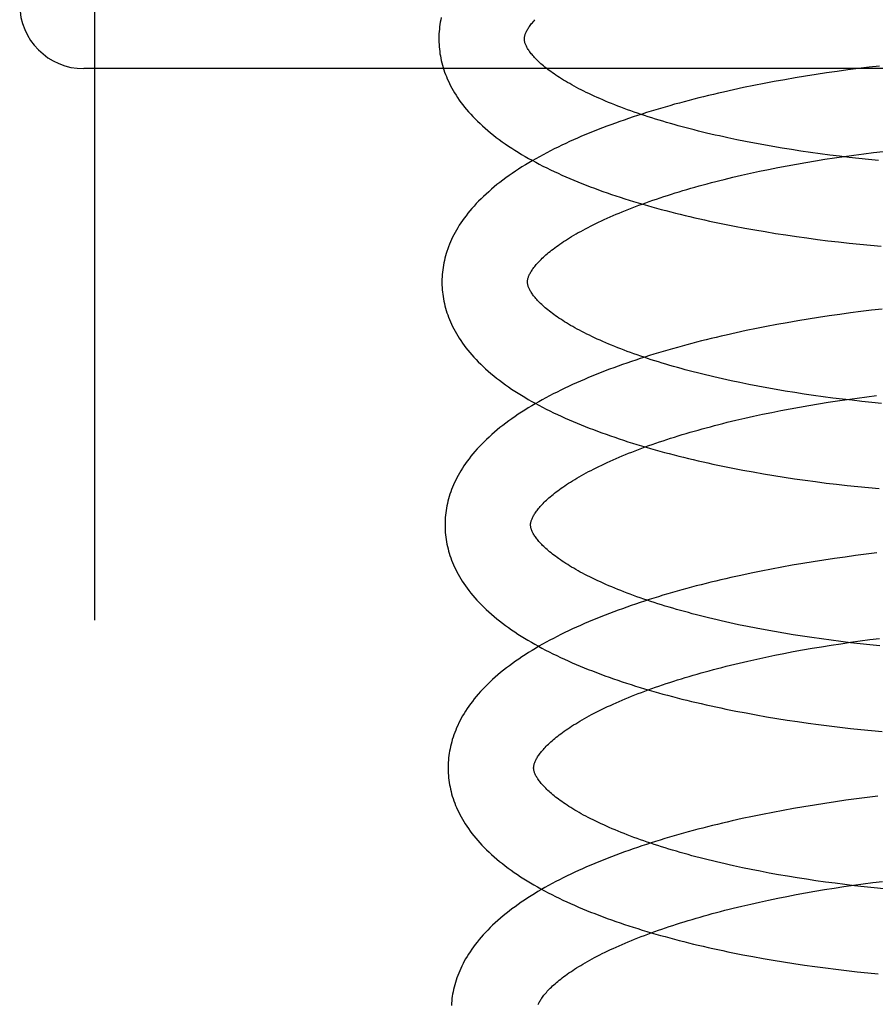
# Model space of a CAD drawing. Header units: inches. Extents: x 0 to 218, y 0 to 141.
# Tile 85 of 114: x 120.997 to 121.197, y 51.703 to 51.933. Entities that reach past the tile are written whole.
import ezdxf

# ---------------------------------------------------------------- set-up
doc = ezdxf.new("R2010")
doc.units = ezdxf.units.IN
doc.header["$LTSCALE"] = 11.987179
doc.header["$MEASUREMENT"] = 0
doc.linetypes.add('HIDDEN', pattern=[0.2, 0.1, -0.1])
doc.layers.add('DEFAULT_2', color=8, linetype='HIDDEN')

msp = doc.modelspace()

# ---------------------------------------------------------------- linework, layer by layer
at = {"layer": 'DEFAULT_2', "color": 8, "linetype": 'HIDDEN'}
for p, q in [((121.01437, 55.38847), (121.01437, 49.88797)), ((121.19796, 51.92188), (121.19548, 51.9216)), ((121.57187, 51.92129), (121.01187, 51.92129)), ((121.18064, 51.91953), (121.1782, 51.91913)), ((121.1831, 51.91992), (121.18064, 51.91953)), ((121.18556, 51.92029), (121.1831, 51.91992)), ((121.18804, 51.92064), (121.18556, 51.92029)), ((121.19051, 51.92098), (121.18804, 51.92064)), ((121.19299, 51.9213), (121.19051, 51.92098)), ((121.19548, 51.9216), (121.19299, 51.9213)), ((121.16853, 51.91734), (121.16615, 51.91685)), ((121.17092, 51.91781), (121.16853, 51.91734)), ((121.17333, 51.91827), (121.17092, 51.91781)), ((121.17576, 51.91871), (121.17333, 51.91827)), ((121.1782, 51.91913), (121.17576, 51.91871)), ((121.16378, 51.91635), (121.16144, 51.91582)), ((121.16615, 51.91685), (121.16378, 51.91635)), ((121.16663, 51.90425), (121.16455, 51.90467)), ((121.16873, 51.90384), (121.16663, 51.90425)), ((121.17086, 51.90345), (121.16873, 51.90384)), ((121.17301, 51.90307), (121.17086, 51.90345)), ((121.17518, 51.9027), (121.17301, 51.90307)), ((121.17737, 51.90235), (121.17518, 51.9027)), ((121.17957, 51.90201), (121.17737, 51.90235)), ((121.1818, 51.90169), (121.17957, 51.90201)), ((121.18403, 51.90138), (121.1818, 51.90169)), ((121.18629, 51.90108), (121.18403, 51.90138)), ((121.18855, 51.9008), (121.18629, 51.90108)), ((121.18968, 51.90077), (121.19195, 51.90108)), ((121.19195, 51.90108), (121.19423, 51.90138)), ((121.19423, 51.90138), (121.19651, 51.90167)), ((121.19651, 51.90167), (121.1988, 51.90194)), ((121.17632, 51.89857), (121.17851, 51.89897)), ((121.17851, 51.89897), (121.18072, 51.89936)), ((121.18072, 51.89936), (121.18294, 51.89973)), ((121.18294, 51.89973), (121.18517, 51.90009)), ((121.18517, 51.90009), (121.18742, 51.90044)), ((121.18742, 51.90044), (121.18968, 51.90077)), ((121.19082, 51.90054), (121.18855, 51.9008)), ((121.1931, 51.90029), (121.19082, 51.90054)), ((121.19539, 51.90005), (121.1931, 51.90029)), ((121.19768, 51.89983), (121.19539, 51.90005)), ((121.16569, 51.89637), (121.16777, 51.89683)), ((121.16777, 51.89683), (121.16987, 51.89729)), ((121.16987, 51.89729), (121.172, 51.89773)), ((121.172, 51.89773), (121.17415, 51.89816)), ((121.17415, 51.89816), (121.17632, 51.89857)), ((121.16162, 51.8954), (121.16364, 51.89589)), ((121.16364, 51.89589), (121.16569, 51.89637)), ((121.16404, 51.88447), (121.16641, 51.88402)), ((121.16641, 51.88402), (121.1688, 51.88359)), ((121.1688, 51.88359), (121.1712, 51.88318)), ((121.1712, 51.88318), (121.17362, 51.88278)), ((121.17362, 51.88278), (121.17605, 51.88241)), ((121.17605, 51.88241), (121.17849, 51.88205)), ((121.17849, 51.88205), (121.18094, 51.8817)), ((121.18094, 51.8817), (121.18341, 51.88138)), ((121.18341, 51.88138), (121.18587, 51.88107)), ((121.18587, 51.88107), (121.18835, 51.88078)), ((121.18835, 51.88078), (121.19083, 51.88051)), ((121.19083, 51.88051), (121.19332, 51.88025)), ((121.19332, 51.88025), (121.1958, 51.88001)), ((121.1958, 51.88001), (121.19829, 51.87979)), ((121.19359, 51.86449), (121.19111, 51.86417)), ((121.19607, 51.86479), (121.19359, 51.86449)), ((121.19856, 51.86508), (121.19607, 51.86479)), ((121.1788, 51.86232), (121.17637, 51.8619)), ((121.18125, 51.86272), (121.1788, 51.86232)), ((121.1837, 51.86311), (121.18125, 51.86272)), ((121.18617, 51.86348), (121.1837, 51.86311)), ((121.18864, 51.86383), (121.18617, 51.86348)), ((121.19111, 51.86417), (121.18864, 51.86383)), ((121.16677, 51.86004), (121.1644, 51.85953)), ((121.16914, 51.86053), (121.16677, 51.86004)), ((121.17154, 51.861), (121.16914, 51.86053)), ((121.17395, 51.86146), (121.17154, 51.861)), ((121.17637, 51.8619), (121.17395, 51.86146)), ((121.1644, 51.85953), (121.16206, 51.85901)), ((121.16735, 51.84746), (121.16527, 51.84788)), ((121.16945, 51.84705), (121.16735, 51.84746)), ((121.17158, 51.84666), (121.16945, 51.84705)), ((121.17373, 51.84628), (121.17158, 51.84666)), ((121.1759, 51.84591), (121.17373, 51.84628)), ((121.17809, 51.84556), (121.1759, 51.84591)), ((121.18029, 51.84522), (121.17809, 51.84556)), ((121.18252, 51.8449), (121.18029, 51.84522)), ((121.18475, 51.84459), (121.18252, 51.8449)), ((121.18701, 51.84429), (121.18475, 51.84459)), ((121.18589, 51.8433), (121.18814, 51.84365)), ((121.18927, 51.84401), (121.18701, 51.84429)), ((121.18814, 51.84365), (121.1904, 51.84398)), ((121.19154, 51.84375), (121.18927, 51.84401)), ((121.1904, 51.84398), (121.19267, 51.84429)), ((121.19382, 51.8435), (121.19154, 51.84375)), ((121.19267, 51.84429), (121.19495, 51.84459)), ((121.19495, 51.84459), (121.19723, 51.84488)), ((121.17272, 51.84094), (121.17487, 51.84137)), ((121.17487, 51.84137), (121.17704, 51.84178)), ((121.17704, 51.84178), (121.17923, 51.84218)), ((121.17923, 51.84218), (121.18143, 51.84257)), ((121.18143, 51.84257), (121.18365, 51.84294)), ((121.18365, 51.84294), (121.18589, 51.8433)), ((121.19611, 51.84326), (121.19382, 51.8435)), ((121.1984, 51.84304), (121.19611, 51.84326)), ((121.16233, 51.83861), (121.16436, 51.8391)), ((121.16436, 51.8391), (121.16641, 51.83958)), ((121.16641, 51.83958), (121.16849, 51.84004)), ((121.16849, 51.84004), (121.17059, 51.8405)), ((121.17059, 51.8405), (121.17272, 51.84094)), ((121.166, 51.82744), (121.16838, 51.827)), ((121.16838, 51.827), (121.17078, 51.82658)), ((121.17078, 51.82658), (121.17319, 51.82618)), ((121.17319, 51.82618), (121.17562, 51.82579)), ((121.17562, 51.82579), (121.17806, 51.82542)), ((121.17806, 51.82542), (121.18051, 51.82507)), ((121.18051, 51.82507), (121.18297, 51.82474)), ((121.18297, 51.82474), (121.18543, 51.82442)), ((121.18543, 51.82442), (121.18791, 51.82412)), ((121.18791, 51.82412), (121.19039, 51.82384)), ((121.19039, 51.82384), (121.19287, 51.82358)), ((121.19287, 51.82358), (121.19536, 51.82333)), ((121.19536, 51.82333), (121.19785, 51.8231)), ((121.18738, 51.80676), (121.18491, 51.80639)), ((121.18986, 51.80711), (121.18738, 51.80676)), ((121.19234, 51.80745), (121.18986, 51.80711)), ((121.19483, 51.80776), (121.19234, 51.80745)), ((121.19732, 51.80806), (121.19483, 51.80776)), ((121.17511, 51.80475), (121.17269, 51.8043)), ((121.17754, 51.80519), (121.17511, 51.80475)), ((121.17999, 51.80561), (121.17754, 51.80519)), ((121.18244, 51.80601), (121.17999, 51.80561)), ((121.18491, 51.80639), (121.18244, 51.80601)), ((121.16553, 51.80283), (121.16317, 51.80231)), ((121.1679, 51.80334), (121.16553, 51.80283)), ((121.17029, 51.80382), (121.1679, 51.80334)), ((121.17269, 51.8043), (121.17029, 51.80382)), ((121.16703, 51.79088), (121.16497, 51.7913)), ((121.16912, 51.79046), (121.16703, 51.79088)), ((121.17123, 51.79006), (121.16912, 51.79046)), ((121.17337, 51.78968), (121.17123, 51.79006)), ((121.17553, 51.7893), (121.17337, 51.78968)), ((121.17771, 51.78894), (121.17553, 51.7893)), ((121.17991, 51.7886), (121.17771, 51.78894)), ((121.18212, 51.78827), (121.17991, 51.7886)), ((121.18435, 51.78795), (121.18212, 51.78827)), ((121.18215, 51.78578), (121.18438, 51.78615)), ((121.1866, 51.78765), (121.18435, 51.78795)), ((121.18438, 51.78615), (121.18661, 51.78651)), ((121.18886, 51.78736), (121.1866, 51.78765)), ((121.18661, 51.78651), (121.18886, 51.78685)), ((121.19112, 51.78709), (121.18886, 51.78736)), ((121.18886, 51.78685), (121.19112, 51.78718)), ((121.19112, 51.78718), (121.19339, 51.7875)), ((121.1934, 51.78683), (121.19112, 51.78709)), ((121.19339, 51.7875), (121.19567, 51.7878)), ((121.19568, 51.78659), (121.1934, 51.78683)), ((121.19567, 51.7878), (121.19795, 51.78809)), ((121.19797, 51.78636), (121.19568, 51.78659)), ((121.16921, 51.78325), (121.17131, 51.78371)), ((121.17131, 51.78371), (121.17344, 51.78415)), ((121.17344, 51.78415), (121.17559, 51.78457)), ((121.17559, 51.78457), (121.17776, 51.78499)), ((121.17776, 51.78499), (121.17995, 51.78539)), ((121.17995, 51.78539), (121.18215, 51.78578)), ((121.16305, 51.78182), (121.16508, 51.78231)), ((121.16508, 51.78231), (121.16713, 51.78279)), ((121.16713, 51.78279), (121.16921, 51.78325)), ((121.16673, 51.77065), (121.16911, 51.77021)), ((121.16911, 51.77021), (121.17151, 51.76979)), ((121.17151, 51.76979), (121.17392, 51.76938)), ((121.17392, 51.76938), (121.17635, 51.769)), ((121.17635, 51.769), (121.17878, 51.76863)), ((121.17878, 51.76863), (121.18123, 51.76828)), ((121.18123, 51.76828), (121.18369, 51.76795)), ((121.18369, 51.76795), (121.18616, 51.76763)), ((121.18616, 51.76763), (121.18863, 51.76733)), ((121.18863, 51.76733), (121.19111, 51.76705)), ((121.19111, 51.76705), (121.1936, 51.76679)), ((121.1936, 51.76679), (121.19609, 51.76654)), ((121.19609, 51.76654), (121.19857, 51.76631)), ((121.1827, 51.74914), (121.18025, 51.74874)), ((121.18515, 51.74953), (121.1827, 51.74914)), ((121.18761, 51.7499), (121.18515, 51.74953)), ((121.19008, 51.75025), (121.18761, 51.7499)), ((121.19256, 51.75059), (121.19008, 51.75025)), ((121.19504, 51.75091), (121.19256, 51.75059)), ((121.19752, 51.75121), (121.19504, 51.75091)), ((121.17059, 51.74695), (121.16821, 51.74646)), ((121.17299, 51.74742), (121.17059, 51.74695)), ((121.17539, 51.74788), (121.17299, 51.74742)), ((121.17782, 51.74832), (121.17539, 51.74788)), ((121.18025, 51.74874), (121.17782, 51.74832)), ((121.16585, 51.74595), (121.16351, 51.74543)), ((121.16821, 51.74646), (121.16585, 51.74595)), ((121.16793, 51.73405), (121.16586, 51.73447)), ((121.17002, 51.73364), (121.16793, 51.73405)), ((121.17214, 51.73324), (121.17002, 51.73364)), ((121.17429, 51.73285), (121.17214, 51.73324)), ((121.17645, 51.73248), (121.17429, 51.73285)), ((121.17864, 51.73212), (121.17645, 51.73248)), ((121.18084, 51.73177), (121.17864, 51.73212)), ((121.18307, 51.73144), (121.18084, 51.73177)), ((121.1853, 51.73113), (121.18307, 51.73144)), ((121.18756, 51.73083), (121.1853, 51.73113)), ((121.18982, 51.73054), (121.18756, 51.73083)), ((121.19408, 51.7307), (121.19636, 51.73101)), ((121.19636, 51.73101), (121.19864, 51.73129)), ((121.17844, 51.72819), (121.18063, 51.72859)), ((121.18063, 51.72859), (121.18284, 51.72898)), ((121.18284, 51.72898), (121.18506, 51.72935)), ((121.18506, 51.72935), (121.1873, 51.72971)), ((121.1873, 51.72971), (121.18955, 51.73006)), ((121.18955, 51.73006), (121.19181, 51.73039)), ((121.19209, 51.73027), (121.18982, 51.73054)), ((121.19181, 51.73039), (121.19408, 51.7307)), ((121.19437, 51.73001), (121.19209, 51.73027)), ((121.19666, 51.72977), (121.19437, 51.73001)), ((121.19896, 51.72954), (121.19666, 51.72977)), ((121.16782, 51.72599), (121.16989, 51.72645)), ((121.16989, 51.72645), (121.172, 51.72691)), ((121.172, 51.72691), (121.17412, 51.72735)), ((121.17412, 51.72735), (121.17627, 51.72778)), ((121.17627, 51.72778), (121.17844, 51.72819)), ((121.16374, 51.72502), (121.16576, 51.72551)), ((121.16576, 51.72551), (121.16782, 51.72599)), ((121.16595, 51.71414), (121.16832, 51.71369)), ((121.16832, 51.71369), (121.1707, 51.71326)), ((121.1707, 51.71326), (121.1731, 51.71285)), ((121.1731, 51.71285), (121.17551, 51.71245)), ((121.17551, 51.71245), (121.17793, 51.71208)), ((121.17793, 51.71208), (121.18037, 51.71171)), ((121.18037, 51.71171), (121.18282, 51.71137)), ((121.18282, 51.71137), (121.18527, 51.71104)), ((121.18527, 51.71104), (121.18773, 51.71073)), ((121.18773, 51.71073), (121.1902, 51.71044)), ((121.1902, 51.71044), (121.19268, 51.71017)), ((121.19268, 51.71017), (121.19516, 51.70991)), ((121.19516, 51.70991), (121.19764, 51.70967))]:
    msp.add_line(p, q, dxfattribs=at)
for points in [[(121.09545, 51.93321), (121.09534, 51.93267), (121.09523, 51.93213), (121.09515, 51.93159), (121.09507, 51.93105), (121.09501, 51.93051), (121.09496, 51.92997), (121.09492, 51.92944), (121.0949, 51.9289), (121.09489, 51.92836), (121.09489, 51.92792)], [(121.11489, 51.92817), (121.11489, 51.92827), (121.1149, 51.92839), (121.11491, 51.92851), (121.11492, 51.92863), (121.11495, 51.92876), (121.11497, 51.92889), (121.11501, 51.92903), (121.11505, 51.92917), (121.1151, 51.92932), (121.11516, 51.92948), (121.11523, 51.92965), (121.11531, 51.92982), (121.11539, 51.93), (121.11549, 51.93019), (121.11559, 51.93038), (121.1157, 51.93057), (121.11582, 51.93076), (121.11595, 51.93097), (121.11609, 51.93117), (121.11624, 51.93138), (121.1164, 51.9316), (121.11657, 51.93181), (121.11675, 51.93204), (121.11695, 51.93227), (121.11715, 51.9325), (121.11736, 51.93274)], [(121.09489, 51.92792), (121.0949, 51.92746), (121.09493, 51.92693), (121.09496, 51.92639), (121.09501, 51.92586), (121.09508, 51.92532), (121.09515, 51.92479), (121.09524, 51.92425), (121.09534, 51.92372), (121.09546, 51.92318), (121.09558, 51.92265), (121.09573, 51.92211), (121.09588, 51.92157), (121.09605, 51.92103), (121.09624, 51.9205), (121.09643, 51.91996), (121.09665, 51.91942), (121.09687, 51.91888), (121.09712, 51.91833), (121.09738, 51.91779), (121.09765, 51.91725), (121.09794, 51.9167), (121.09825, 51.91615), (121.09858, 51.91561), (121.09892, 51.91506), (121.09928, 51.91451), (121.09966, 51.91395), (121.10006, 51.9134), (121.10048, 51.91285), (121.10091, 51.91229), (121.10137, 51.91174), (121.10184, 51.91119), (121.10234, 51.91064), (121.10285, 51.91008), (121.10338, 51.90953), (121.10394, 51.90898), (121.10451, 51.90844), (121.1051, 51.90789), (121.10571, 51.90735), (121.10633, 51.90682), (121.10698, 51.90628), (121.10764, 51.90576), (121.10831, 51.90523), (121.109, 51.90472), (121.10971, 51.9042), (121.11043, 51.9037), (121.11117, 51.9032), (121.11192, 51.9027), (121.11268, 51.90221), (121.11346, 51.90173), (121.11425, 51.90125), (121.11505, 51.90078), (121.11587, 51.90032), (121.11669, 51.89986), (121.11753, 51.89941), (121.11837, 51.89896), (121.11923, 51.89852), (121.1201, 51.89809), (121.12097, 51.89766), (121.12186, 51.89724), (121.12276, 51.89682), (121.12367, 51.89641), (121.12458, 51.89601), (121.12551, 51.89561), (121.12644, 51.89522), (121.12739, 51.89483), (121.12834, 51.89444), (121.12931, 51.89406), (121.13028, 51.89369), (121.13126, 51.89332), (121.13225, 51.89296), (121.13324, 51.8926), (121.13425, 51.89225), (121.13526, 51.8919), (121.13628, 51.89156), (121.13731, 51.89122), (121.13835, 51.89088), (121.13939, 51.89056), (121.14044, 51.89023), (121.1415, 51.88991), (121.14257, 51.8896), (121.14364, 51.88929), (121.14472, 51.88898), (121.14581, 51.88868), (121.1469, 51.88838), (121.148, 51.88809), (121.14911, 51.8878), (121.15023, 51.88752), (121.15135, 51.88724), (121.15247, 51.88697), (121.1536, 51.8867), (121.15474, 51.88643), (121.15588, 51.88617), (121.15703, 51.88591), (121.15819, 51.88566), (121.15935, 51.88541), (121.16051, 51.88517), (121.16168, 51.88493), (121.16404, 51.88447)], [(121.16455, 51.90467), (121.1625, 51.9051), (121.16149, 51.90532), (121.16048, 51.90555), (121.15948, 51.90577), (121.15849, 51.906), (121.15751, 51.90624), (121.15653, 51.90647), (121.15557, 51.90671), (121.15461, 51.90695), (121.15366, 51.9072), (121.15272, 51.90744), (121.15179, 51.90769), (121.15086, 51.90794), (121.14995, 51.9082), (121.14904, 51.90846), (121.14815, 51.90871), (121.14727, 51.90898), (121.14639, 51.90924), (121.14553, 51.90951), (121.14467, 51.90977), (121.14383, 51.91004), (121.14299, 51.91032), (121.14217, 51.91059), (121.14136, 51.91087), (121.14056, 51.91114), (121.13977, 51.91142), (121.13899, 51.9117), (121.13822, 51.91199), (121.13747, 51.91227), (121.13673, 51.91255), (121.136, 51.91284), (121.13528, 51.91313), (121.13457, 51.91341), (121.13388, 51.9137), (121.1332, 51.91399), (121.13253, 51.91428), (121.13187, 51.91457), (121.13122, 51.91486), (121.13059, 51.91515), (121.12997, 51.91545), (121.12937, 51.91574), (121.12877, 51.91603), (121.12819, 51.91632), (121.12762, 51.91661), (121.12707, 51.91691), (121.12653, 51.9172), (121.126, 51.91749), (121.12549, 51.91778), (121.12499, 51.91806), (121.1245, 51.91835), (121.12403, 51.91863), (121.12357, 51.91892), (121.12312, 51.9192), (121.12269, 51.91948), (121.12226, 51.91976), (121.12186, 51.92004), (121.12146, 51.92032), (121.12108, 51.92059), (121.12071, 51.92086), (121.12035, 51.92113), (121.12001, 51.9214), (121.11968, 51.92166), (121.11936, 51.92192), (121.11906, 51.92218), (121.11877, 51.92243), (121.11849, 51.92268), (121.11822, 51.92293), (121.11796, 51.92318), (121.11772, 51.92342), (121.11749, 51.92365), (121.11727, 51.92389), (121.11706, 51.92412), (121.11686, 51.92434), (121.11667, 51.92456), (121.1165, 51.92478), (121.11633, 51.92499), (121.11618, 51.92519), (121.11603, 51.9254), (121.11589, 51.92559), (121.11577, 51.92579), (121.11565, 51.92598), (121.11554, 51.92617), (121.11544, 51.92635), (121.11535, 51.92653), (121.11527, 51.9267), (121.1152, 51.92686), (121.11513, 51.92702), (121.11508, 51.92717), (121.11503, 51.92732), (121.11499, 51.92746), (121.11496, 51.92759), (121.11494, 51.92771), (121.11492, 51.92783), (121.1149, 51.92795), (121.11489, 51.92807), (121.11489, 51.92817)], [(121.16144, 51.91582), (121.16027, 51.91555), (121.15911, 51.91528), (121.15795, 51.915), (121.1568, 51.91472), (121.15566, 51.91444), (121.15452, 51.91415), (121.15339, 51.91385), (121.15226, 51.91356), (121.15114, 51.91325), (121.15002, 51.91295), (121.14892, 51.91263), (121.14781, 51.91232), (121.14672, 51.912), (121.14563, 51.91167), (121.14455, 51.91135), (121.14347, 51.91101), (121.14241, 51.91068), (121.14135, 51.91033), (121.14029, 51.90999), (121.13925, 51.90964), (121.13821, 51.90928), (121.13718, 51.90892), (121.13616, 51.90856), (121.13514, 51.90819), (121.13414, 51.90781), (121.13314, 51.90743), (121.13215, 51.90705), (121.13117, 51.90666), (121.1302, 51.90627), (121.12924, 51.90587), (121.12828, 51.90547), (121.12733, 51.90506), (121.1264, 51.90465), (121.12547, 51.90423), (121.12455, 51.90381), (121.12364, 51.90338), (121.12275, 51.90294), (121.12186, 51.90251), (121.12098, 51.90206), (121.12011, 51.90161), (121.11925, 51.90116), (121.1184, 51.90069), (121.11757, 51.90023), (121.11674, 51.89975), (121.11593, 51.89927), (121.11512, 51.89879), (121.11433, 51.8983), (121.11355, 51.8978), (121.11279, 51.8973), (121.11204, 51.89679), (121.1113, 51.89628), (121.11057, 51.89576), (121.10986, 51.89523), (121.10916, 51.8947), (121.10848, 51.89417), (121.10782, 51.89363), (121.10717, 51.89308), (121.10654, 51.89253), (121.10593, 51.89198), (121.10533, 51.89142), (121.10475, 51.89086), (121.10419, 51.8903), (121.10365, 51.88974), (121.10313, 51.88917), (121.10263, 51.88861), (121.10215, 51.88804), (121.10169, 51.88748), (121.10125, 51.88691), (121.10082, 51.88635), (121.10042, 51.88578), (121.10004, 51.88522), (121.09967, 51.88466), (121.09932, 51.88409), (121.09899, 51.88354), (121.09868, 51.88298), (121.09838, 51.88242), (121.09811, 51.88187), (121.09784, 51.88132), (121.0976, 51.88077), (121.09737, 51.88022), (121.09715, 51.87967), (121.09695, 51.87913), (121.09677, 51.87858), (121.0966, 51.87804), (121.09644, 51.87749), (121.0963, 51.87695), (121.09617, 51.87641), (121.09606, 51.87587), (121.09595, 51.87533), (121.09587, 51.87479), (121.09579, 51.87425), (121.09573, 51.87372), (121.09568, 51.87318), (121.09564, 51.87264), (121.09562, 51.87211), (121.09561, 51.87157), (121.09561, 51.87113)], [(121.11561, 51.87138), (121.11561, 51.87148), (121.11562, 51.8716), (121.11563, 51.87172), (121.11564, 51.87184), (121.11567, 51.87196), (121.1157, 51.8721), (121.11573, 51.87224), (121.11577, 51.87238), (121.11583, 51.87254), (121.11588, 51.8727), (121.11595, 51.87286), (121.11603, 51.87304), (121.11612, 51.87322), (121.11621, 51.8734), (121.11632, 51.87359), (121.11643, 51.87378), (121.11655, 51.87398), (121.11668, 51.87418), (121.11682, 51.87439), (121.11697, 51.8746), (121.11713, 51.87481), (121.1173, 51.87503), (121.11748, 51.87526), (121.11767, 51.87549), (121.11788, 51.87572), (121.11809, 51.87596), (121.11832, 51.8762), (121.11856, 51.87645), (121.11881, 51.8767), (121.11907, 51.87696), (121.11934, 51.87721), (121.11963, 51.87748), (121.11993, 51.87774), (121.12024, 51.87801), (121.12056, 51.87828), (121.12089, 51.87855), (121.12124, 51.87883), (121.1216, 51.87911), (121.12198, 51.87939), (121.12237, 51.87968), (121.12277, 51.87997), (121.12318, 51.88026), (121.12361, 51.88055), (121.12405, 51.88085), (121.1245, 51.88114), (121.12497, 51.88144), (121.12545, 51.88174), (121.12594, 51.88204), (121.12645, 51.88234), (121.12697, 51.88264), (121.1275, 51.88295), (121.12805, 51.88325), (121.12861, 51.88356), (121.12918, 51.88387), (121.12977, 51.88417), (121.13037, 51.88448), (121.13098, 51.88479), (121.1316, 51.88509), (121.13224, 51.8854), (121.13289, 51.88571), (121.13355, 51.88602), (121.13422, 51.88632), (121.13491, 51.88663), (121.13561, 51.88693), (121.13632, 51.88724), (121.13704, 51.88754), (121.13778, 51.88785), (121.13853, 51.88815), (121.13928, 51.88845), (121.14006, 51.88875), (121.14084, 51.88905), (121.14163, 51.88935), (121.14244, 51.88964), (121.14325, 51.88994), (121.14408, 51.89023), (121.14491, 51.89052), (121.14576, 51.89081), (121.14662, 51.8911), (121.14749, 51.89139), (121.14837, 51.89167), (121.14925, 51.89195), (121.15015, 51.89223), (121.15106, 51.89251), (121.15197, 51.89278), (121.1529, 51.89306), (121.15383, 51.89333), (121.15478, 51.8936), (121.15573, 51.89386), (121.15669, 51.89413), (121.15766, 51.89439), (121.15864, 51.89464), (121.15962, 51.8949), (121.16062, 51.89515), (121.16162, 51.8954)], [(121.16527, 51.84788), (121.16322, 51.84831), (121.16221, 51.84853), (121.1612, 51.84876), (121.1602, 51.84898), (121.15921, 51.84921), (121.15823, 51.84945), (121.15725, 51.84968), (121.15629, 51.84992), (121.15533, 51.85016), (121.15438, 51.85041), (121.15344, 51.85065), (121.15251, 51.8509), (121.15158, 51.85115), (121.15067, 51.85141), (121.14976, 51.85166), (121.14887, 51.85192), (121.14799, 51.85219), (121.14711, 51.85245), (121.14625, 51.85272), (121.14539, 51.85298), (121.14455, 51.85325), (121.14371, 51.85353), (121.14289, 51.8538), (121.14208, 51.85408), (121.14128, 51.85435), (121.14049, 51.85463), (121.13971, 51.85491), (121.13894, 51.85519), (121.13819, 51.85548), (121.13745, 51.85576), (121.13672, 51.85605), (121.136, 51.85633), (121.13529, 51.85662), (121.1346, 51.85691), (121.13392, 51.8572), (121.13325, 51.85749), (121.13259, 51.85778), (121.13194, 51.85807), (121.13131, 51.85836), (121.13069, 51.85866), (121.13009, 51.85895), (121.12949, 51.85924), (121.12891, 51.85953), (121.12834, 51.85982), (121.12779, 51.86012), (121.12725, 51.86041), (121.12672, 51.8607), (121.12621, 51.86098), (121.12571, 51.86127), (121.12522, 51.86156), (121.12475, 51.86184), (121.12429, 51.86213), (121.12384, 51.86241), (121.12341, 51.86269), (121.12298, 51.86297), (121.12258, 51.86325), (121.12218, 51.86353), (121.1218, 51.8638), (121.12143, 51.86407), (121.12107, 51.86434), (121.12073, 51.86461), (121.1204, 51.86487), (121.12008, 51.86513), (121.11978, 51.86539), (121.11949, 51.86564), (121.11921, 51.86589), (121.11894, 51.86614), (121.11868, 51.86639), (121.11844, 51.86663), (121.11821, 51.86686), (121.11799, 51.8671), (121.11778, 51.86732), (121.11758, 51.86755), (121.11739, 51.86777), (121.11722, 51.86798), (121.11705, 51.8682), (121.1169, 51.8684), (121.11675, 51.8686), (121.11661, 51.8688), (121.11649, 51.869), (121.11637, 51.86919), (121.11626, 51.86938), (121.11616, 51.86956), (121.11607, 51.86974), (121.11599, 51.86991), (121.11592, 51.87007), (121.11585, 51.87023), (121.1158, 51.87038), (121.11575, 51.87053), (121.11571, 51.87066), (121.11568, 51.8708), (121.11566, 51.87092), (121.11564, 51.87104), (121.11562, 51.87116), (121.11561, 51.87127), (121.11561, 51.87138)], [(121.09561, 51.87113), (121.09562, 51.87067), (121.09565, 51.87014), (121.09568, 51.8696), (121.09573, 51.86907), (121.0958, 51.86853), (121.09587, 51.868), (121.09596, 51.86746), (121.09606, 51.86693), (121.09618, 51.86639), (121.09631, 51.86585), (121.09645, 51.86532), (121.0966, 51.86478), (121.09677, 51.86424), (121.09696, 51.8637), (121.09716, 51.86316), (121.09737, 51.86262), (121.0976, 51.86208), (121.09784, 51.86154), (121.0981, 51.86099), (121.09838, 51.86045), (121.09867, 51.8599), (121.09898, 51.85936), (121.0993, 51.85881), (121.09965, 51.85826), (121.10001, 51.85771), (121.10039, 51.85715), (121.10079, 51.8566), (121.1012, 51.85605), (121.10164, 51.85549), (121.1021, 51.85494), (121.10257, 51.85439), (121.10307, 51.85383), (121.10358, 51.85328), (121.10411, 51.85273), (121.10467, 51.85218), (121.10524, 51.85163), (121.10583, 51.85109), (121.10644, 51.85055), (121.10707, 51.85001), (121.10771, 51.84948), (121.10837, 51.84895), (121.10905, 51.84843), (121.10974, 51.84791), (121.11045, 51.8474), (121.11117, 51.84689), (121.11191, 51.84639), (121.11266, 51.8459), (121.11342, 51.84541), (121.1142, 51.84493), (121.11499, 51.84445), (121.11579, 51.84398), (121.11661, 51.84351), (121.11743, 51.84306), (121.11827, 51.84261), (121.11912, 51.84216), (121.11997, 51.84172), (121.12084, 51.84129), (121.12172, 51.84086), (121.12261, 51.84044), (121.12351, 51.84002), (121.12442, 51.83961), (121.12533, 51.8392), (121.12626, 51.8388), (121.1272, 51.83841), (121.12814, 51.83802), (121.1291, 51.83764), (121.13006, 51.83726), (121.13103, 51.83689), (121.13202, 51.83652), (121.133, 51.83615), (121.134, 51.8358), (121.13501, 51.83544), (121.13602, 51.8351), (121.13704, 51.83475), (121.13807, 51.83441), (121.13911, 51.83408), (121.14015, 51.83375), (121.14121, 51.83343), (121.14227, 51.83311), (121.14333, 51.83279), (121.14441, 51.83248), (121.14549, 51.83218), (121.14658, 51.83187), (121.14767, 51.83158), (121.14877, 51.83129), (121.14988, 51.831), (121.151, 51.83072), (121.15212, 51.83044), (121.15324, 51.83016), (121.15438, 51.82989), (121.15552, 51.82963), (121.15666, 51.82937), (121.15781, 51.82911), (121.15897, 51.82886), (121.16013, 51.82861), (121.16129, 51.82837), (121.16246, 51.82813), (121.16364, 51.82789), (121.166, 51.82744)], [(121.16206, 51.85901), (121.1609, 51.85874), (121.15974, 51.85847), (121.15858, 51.85819), (121.15743, 51.85791), (121.15629, 51.85762), (121.15515, 51.85733), (121.15402, 51.85704), (121.15289, 51.85674), (121.15177, 51.85644), (121.15066, 51.85613), (121.14955, 51.85582), (121.14845, 51.8555), (121.14736, 51.85518), (121.14627, 51.85486), (121.14519, 51.85453), (121.14412, 51.8542), (121.14305, 51.85386), (121.14199, 51.85352), (121.14094, 51.85317), (121.1399, 51.85282), (121.13886, 51.85247), (121.13783, 51.85211), (121.13681, 51.85174), (121.1358, 51.85137), (121.13479, 51.851), (121.1338, 51.85062), (121.13281, 51.85024), (121.13183, 51.84985), (121.13086, 51.84945), (121.1299, 51.84906), (121.12894, 51.84865), (121.128, 51.84825), (121.12706, 51.84783), (121.12614, 51.84741), (121.12522, 51.84699), (121.12431, 51.84656), (121.12341, 51.84613), (121.12253, 51.84569), (121.12165, 51.84525), (121.12078, 51.84479), (121.11993, 51.84434), (121.11908, 51.84388), (121.11824, 51.84341), (121.11742, 51.84294), (121.11661, 51.84246), (121.11581, 51.84197), (121.11502, 51.84148), (121.11424, 51.84099), (121.11347, 51.84048), (121.11272, 51.83998), (121.11199, 51.83946), (121.11126, 51.83894), (121.11055, 51.83842), (121.10986, 51.83789), (121.10918, 51.83736), (121.10852, 51.83682), (121.10787, 51.83627), (121.10724, 51.83573), (121.10663, 51.83517), (121.10604, 51.83462), (121.10546, 51.83406), (121.1049, 51.8335), (121.10436, 51.83293), (121.10384, 51.83237), (121.10334, 51.8318), (121.10286, 51.83123), (121.1024, 51.83067), (121.10195, 51.8301), (121.10153, 51.82954), (121.10113, 51.82898), (121.10075, 51.82841), (121.10038, 51.82785), (121.10003, 51.82729), (121.09971, 51.82674), (121.09939, 51.82618), (121.0991, 51.82562), (121.09882, 51.82507), (121.09856, 51.82452), (121.09831, 51.82397), (121.09808, 51.82342), (121.09787, 51.82287), (121.09767, 51.82233), (121.09749, 51.82178), (121.09732, 51.82124), (121.09716, 51.8207), (121.09702, 51.82016), (121.09689, 51.81962), (121.09678, 51.81908), (121.09667, 51.81854), (121.09659, 51.818), (121.09651, 51.81746), (121.09645, 51.81692), (121.0964, 51.81639), (121.09636, 51.81585), (121.09634, 51.81531), (121.09633, 51.81478), (121.09633, 51.81433)], [(121.11633, 51.81459), (121.11633, 51.81469), (121.11634, 51.81481), (121.11635, 51.81492), (121.11636, 51.81505), (121.11639, 51.81517), (121.11641, 51.8153), (121.11645, 51.81544), (121.11649, 51.81559), (121.11654, 51.81574), (121.1166, 51.8159), (121.11667, 51.81607), (121.11675, 51.81624), (121.11683, 51.81642), (121.11693, 51.8166), (121.11703, 51.81679), (121.11715, 51.81699), (121.11727, 51.81719), (121.1174, 51.81739), (121.11754, 51.81759), (121.11769, 51.8178), (121.11785, 51.81802), (121.11802, 51.81824), (121.1182, 51.81846), (121.11839, 51.81869), (121.1186, 51.81893), (121.11881, 51.81917), (121.11904, 51.81941), (121.11927, 51.81966), (121.11952, 51.81991), (121.11978, 51.82016), (121.12006, 51.82042), (121.12034, 51.82068), (121.12064, 51.82094), (121.12095, 51.82121), (121.12127, 51.82148), (121.12161, 51.82176), (121.12196, 51.82204), (121.12232, 51.82232), (121.1227, 51.8226), (121.12308, 51.82289), (121.12349, 51.82318), (121.1239, 51.82347), (121.12433, 51.82376), (121.12477, 51.82405), (121.12522, 51.82435), (121.12569, 51.82465), (121.12617, 51.82495), (121.12666, 51.82525), (121.12716, 51.82555), (121.12768, 51.82585), (121.12822, 51.82615), (121.12876, 51.82646), (121.12932, 51.82677), (121.1299, 51.82707), (121.13048, 51.82738), (121.13108, 51.82769), (121.13169, 51.82799), (121.13232, 51.8283), (121.13296, 51.82861), (121.13361, 51.82892), (121.13427, 51.82922), (121.13494, 51.82953), (121.13563, 51.82984), (121.13633, 51.83014), (121.13704, 51.83045), (121.13776, 51.83075), (121.1385, 51.83105), (121.13924, 51.83136), (121.14, 51.83166), (121.14077, 51.83196), (121.14155, 51.83226), (121.14235, 51.83256), (121.14315, 51.83285), (121.14397, 51.83315), (121.14479, 51.83344), (121.14563, 51.83373), (121.14648, 51.83402), (121.14734, 51.83431), (121.1482, 51.83459), (121.14908, 51.83488), (121.14997, 51.83516), (121.15087, 51.83544), (121.15177, 51.83572), (121.15269, 51.83599), (121.15362, 51.83627), (121.15455, 51.83654), (121.15549, 51.8368), (121.15645, 51.83707), (121.15741, 51.83733), (121.15838, 51.83759), (121.15935, 51.83785), (121.16034, 51.83811), (121.16133, 51.83836), (121.16233, 51.83861)], [(121.09633, 51.81433), (121.09634, 51.81388), (121.09637, 51.81335), (121.0964, 51.81281), (121.09645, 51.81228), (121.09652, 51.81174), (121.09659, 51.81121), (121.09668, 51.81067), (121.09678, 51.81013), (121.0969, 51.8096), (121.09703, 51.80906), (121.09717, 51.80852), (121.09732, 51.80799), (121.09749, 51.80745), (121.09768, 51.80691), (121.09788, 51.80637), (121.09809, 51.80583), (121.09832, 51.80529), (121.09856, 51.80475), (121.09882, 51.8042), (121.0991, 51.80366), (121.09939, 51.80311), (121.0997, 51.80256), (121.10002, 51.80202), (121.10037, 51.80147), (121.10073, 51.80092), (121.10111, 51.80036), (121.10151, 51.79981), (121.10192, 51.79926), (121.10236, 51.7987), (121.10282, 51.79815), (121.10329, 51.7976), (121.10379, 51.79704), (121.1043, 51.79649), (121.10483, 51.79594), (121.10539, 51.79539), (121.10596, 51.79484), (121.10655, 51.7943), (121.10716, 51.79376), (121.10779, 51.79322), (121.10843, 51.79269), (121.10909, 51.79216), (121.10977, 51.79164), (121.11046, 51.79112), (121.11117, 51.79061), (121.11189, 51.7901), (121.11263, 51.7896), (121.11338, 51.78911), (121.11415, 51.78862), (121.11492, 51.78813), (121.11571, 51.78766), (121.11652, 51.78719), (121.11733, 51.78672), (121.11816, 51.78626), (121.11899, 51.78581), (121.11984, 51.78537), (121.1207, 51.78493), (121.12156, 51.78449), (121.12244, 51.78407), (121.12333, 51.78364), (121.12423, 51.78323), (121.12514, 51.78282), (121.12606, 51.78241), (121.12698, 51.78201), (121.12792, 51.78162), (121.12887, 51.78123), (121.12982, 51.78085), (121.13078, 51.78047), (121.13176, 51.78009), (121.13274, 51.77973), (121.13373, 51.77936), (121.13472, 51.779), (121.13573, 51.77865), (121.13674, 51.7783), (121.13776, 51.77796), (121.13879, 51.77762), (121.13983, 51.77729), (121.14088, 51.77696), (121.14193, 51.77663), (121.14299, 51.77632), (121.14406, 51.776), (121.14513, 51.77569), (121.14621, 51.77538), (121.1473, 51.77508), (121.14839, 51.77479), (121.1495, 51.77449), (121.1506, 51.77421), (121.15172, 51.77392), (121.15284, 51.77364), (121.15397, 51.77337), (121.1551, 51.7731), (121.15624, 51.77284), (121.15738, 51.77257), (121.15853, 51.77232), (121.15969, 51.77207), (121.16085, 51.77182), (121.16202, 51.77158), (121.16319, 51.77134), (121.16436, 51.7711), (121.16673, 51.77065)], [(121.16497, 51.7913), (121.16293, 51.79174), (121.16192, 51.79196), (121.16092, 51.79219), (121.15993, 51.79242), (121.15895, 51.79265), (121.15797, 51.79289), (121.15701, 51.79313), (121.15605, 51.79337), (121.1551, 51.79361), (121.15416, 51.79386), (121.15323, 51.79411), (121.1523, 51.79436), (121.15139, 51.79462), (121.15048, 51.79487), (121.14959, 51.79513), (121.14871, 51.79539), (121.14783, 51.79566), (121.14697, 51.79592), (121.14611, 51.79619), (121.14527, 51.79646), (121.14443, 51.79673), (121.14361, 51.79701), (121.1428, 51.79728), (121.142, 51.79756), (121.14121, 51.79784), (121.14043, 51.79812), (121.13966, 51.7984), (121.13891, 51.79869), (121.13817, 51.79897), (121.13744, 51.79926), (121.13672, 51.79954), (121.13601, 51.79983), (121.13532, 51.80012), (121.13464, 51.80041), (121.13397, 51.8007), (121.13331, 51.80099), (121.13267, 51.80128), (121.13203, 51.80157), (121.13141, 51.80186), (121.13081, 51.80216), (121.13021, 51.80245), (121.12963, 51.80274), (121.12906, 51.80303), (121.12851, 51.80332), (121.12797, 51.80361), (121.12744, 51.8039), (121.12693, 51.80419), (121.12643, 51.80448), (121.12594, 51.80477), (121.12547, 51.80505), (121.12501, 51.80534), (121.12456, 51.80562), (121.12413, 51.8059), (121.1237, 51.80618), (121.1233, 51.80646), (121.1229, 51.80674), (121.12252, 51.80701), (121.12215, 51.80728), (121.12179, 51.80755), (121.12145, 51.80782), (121.12112, 51.80808), (121.1208, 51.80834), (121.1205, 51.8086), (121.12021, 51.80885), (121.11993, 51.8091), (121.11966, 51.80935), (121.1194, 51.80959), (121.11916, 51.80984), (121.11893, 51.81007), (121.11871, 51.81031), (121.1185, 51.81053), (121.1183, 51.81076), (121.11811, 51.81098), (121.11794, 51.81119), (121.11777, 51.8114), (121.11762, 51.81161), (121.11747, 51.81181), (121.11733, 51.81201), (121.11721, 51.81221), (121.11709, 51.8124), (121.11698, 51.81259), (121.11688, 51.81277), (121.11679, 51.81294), (121.11671, 51.81312), (121.11664, 51.81328), (121.11657, 51.81344), (121.11652, 51.81359), (121.11647, 51.81374), (121.11643, 51.81387), (121.1164, 51.814), (121.11638, 51.81413), (121.11636, 51.81425), (121.11634, 51.81437), (121.11633, 51.81448), (121.11633, 51.81459)], [(121.16317, 51.80231), (121.162, 51.80204), (121.16084, 51.80177), (121.15968, 51.80149), (121.15852, 51.80121), (121.15737, 51.80092), (121.15623, 51.80064), (121.15509, 51.80034), (121.15396, 51.80004), (121.15284, 51.79974), (121.15172, 51.79943), (121.1506, 51.79912), (121.1495, 51.79881), (121.1484, 51.79849), (121.1473, 51.79816), (121.14622, 51.79783), (121.14514, 51.7975), (121.14407, 51.79716), (121.143, 51.79682), (121.14195, 51.79648), (121.1409, 51.79612), (121.13986, 51.79577), (121.13882, 51.79541), (121.1378, 51.79504), (121.13678, 51.79467), (121.13577, 51.7943), (121.13477, 51.79392), (121.13377, 51.79354), (121.13279, 51.79315), (121.13181, 51.79276), (121.13084, 51.79236), (121.12988, 51.79196), (121.12893, 51.79155), (121.12799, 51.79114), (121.12706, 51.79072), (121.12614, 51.79029), (121.12523, 51.78986), (121.12433, 51.78943), (121.12343, 51.78899), (121.12255, 51.78855), (121.12168, 51.7881), (121.12082, 51.78764), (121.11996, 51.78718), (121.11912, 51.78671), (121.1183, 51.78624), (121.11748, 51.78576), (121.11667, 51.78527), (121.11588, 51.78478), (121.11509, 51.78428), (121.11432, 51.78378), (121.11357, 51.78327), (121.11282, 51.78276), (121.1121, 51.78224), (121.11138, 51.78171), (121.11068, 51.78118), (121.11, 51.78064), (121.10933, 51.7801), (121.10868, 51.77956), (121.10804, 51.77901), (121.10743, 51.77845), (121.10683, 51.77789), (121.10625, 51.77733), (121.10568, 51.77677), (121.10514, 51.77621), (121.10462, 51.77564), (121.10411, 51.77507), (121.10363, 51.7745), (121.10316, 51.77394), (121.10272, 51.77337), (121.10229, 51.7728), (121.10189, 51.77224), (121.1015, 51.77167), (121.10113, 51.77111), (121.10078, 51.77055), (121.10045, 51.76999), (121.10014, 51.76943), (121.09984, 51.76887), (121.09956, 51.76832), (121.0993, 51.76776), (121.09905, 51.76721), (121.09882, 51.76666), (121.0986, 51.76611), (121.0984, 51.76556), (121.09822, 51.76502), (121.09804, 51.76447), (121.09789, 51.76393), (121.09774, 51.76339), (121.09761, 51.76284), (121.0975, 51.7623), (121.0974, 51.76176), (121.09731, 51.76122), (121.09723, 51.76068), (121.09717, 51.76014), (121.09712, 51.7596), (121.09709, 51.75906), (121.09706, 51.75853), (121.09705, 51.75799), (121.09705, 51.75754)], [(121.11705, 51.7578), (121.11705, 51.7579), (121.11706, 51.75802), (121.11707, 51.75813), (121.11708, 51.75825), (121.11711, 51.75838), (121.11714, 51.75851), (121.11717, 51.75865), (121.11721, 51.7588), (121.11726, 51.75895), (121.11732, 51.75911), (121.11739, 51.75928), (121.11747, 51.75945), (121.11755, 51.75963), (121.11765, 51.75981), (121.11775, 51.76), (121.11787, 51.7602), (121.11799, 51.7604), (121.11812, 51.7606), (121.11826, 51.7608), (121.11841, 51.76101), (121.11857, 51.76123), (121.11874, 51.76145), (121.11892, 51.76167), (121.11911, 51.7619), (121.11932, 51.76214), (121.11953, 51.76237), (121.11976, 51.76262), (121.11999, 51.76286), (121.12024, 51.76311), (121.1205, 51.76337), (121.12078, 51.76363), (121.12106, 51.76389), (121.12136, 51.76415), (121.12167, 51.76442), (121.12199, 51.76469), (121.12233, 51.76497), (121.12268, 51.76525), (121.12304, 51.76553), (121.12342, 51.76581), (121.1238, 51.7661), (121.12421, 51.76639), (121.12462, 51.76668), (121.12505, 51.76697), (121.12549, 51.76726), (121.12594, 51.76756), (121.12641, 51.76786), (121.12689, 51.76815), (121.12738, 51.76845), (121.12789, 51.76876), (121.1284, 51.76906), (121.12894, 51.76936), (121.12948, 51.76967), (121.13004, 51.76997), (121.13062, 51.77028), (121.1312, 51.77059), (121.1318, 51.7709), (121.13242, 51.7712), (121.13304, 51.77151), (121.13368, 51.77182), (121.13433, 51.77213), (121.13499, 51.77243), (121.13566, 51.77274), (121.13635, 51.77305), (121.13705, 51.77335), (121.13776, 51.77366), (121.13848, 51.77396), (121.13922, 51.77426), (121.13996, 51.77457), (121.14072, 51.77487), (121.14149, 51.77517), (121.14228, 51.77547), (121.14307, 51.77576), (121.14387, 51.77606), (121.14469, 51.77636), (121.14552, 51.77665), (121.14635, 51.77694), (121.1472, 51.77723), (121.14806, 51.77752), (121.14893, 51.7778), (121.1498, 51.77809), (121.15069, 51.77837), (121.15159, 51.77865), (121.1525, 51.77893), (121.15341, 51.7792), (121.15434, 51.77947), (121.15527, 51.77975), (121.15622, 51.78001), (121.15717, 51.78028), (121.15813, 51.78054), (121.1591, 51.7808), (121.16007, 51.78106), (121.16106, 51.78132), (121.16205, 51.78157), (121.16305, 51.78182)], [(121.09705, 51.75754), (121.09706, 51.75709), (121.09709, 51.75656), (121.09712, 51.75602), (121.09717, 51.75549), (121.09724, 51.75496), (121.09731, 51.75442), (121.0974, 51.75389), (121.0975, 51.75335), (121.09761, 51.75282), (121.09774, 51.75228), (121.09788, 51.75175), (121.09804, 51.75121), (121.09821, 51.75068), (121.09839, 51.75014), (121.09859, 51.7496), (121.0988, 51.74906), (121.09903, 51.74852), (121.09927, 51.74798), (121.09953, 51.74744), (121.0998, 51.7469), (121.10009, 51.74635), (121.1004, 51.74581), (121.10072, 51.74526), (121.10106, 51.74471), (121.10142, 51.74416), (121.1018, 51.74361), (121.1022, 51.74306), (121.10261, 51.74251), (121.10305, 51.74195), (121.1035, 51.7414), (121.10397, 51.74085), (121.10446, 51.7403), (121.10497, 51.73975), (121.10551, 51.7392), (121.10606, 51.73865), (121.10663, 51.7381), (121.10721, 51.73756), (121.10782, 51.73702), (121.10844, 51.73649), (121.10908, 51.73595), (121.10974, 51.73543), (121.11041, 51.73491), (121.1111, 51.73439), (121.11181, 51.73388), (121.11253, 51.73337), (121.11326, 51.73287), (121.11401, 51.73238), (121.11477, 51.73189), (121.11554, 51.73141), (121.11633, 51.73093), (121.11713, 51.73046), (121.11794, 51.73), (121.11876, 51.72954), (121.11959, 51.72909), (121.12043, 51.72864), (121.12129, 51.7282), (121.12215, 51.72777), (121.12303, 51.72734), (121.12391, 51.72692), (121.12481, 51.7265), (121.12571, 51.72609), (121.12662, 51.72569), (121.12755, 51.72529), (121.12848, 51.72489), (121.12942, 51.7245), (121.13037, 51.72412), (121.13133, 51.72374), (121.1323, 51.72337), (121.13328, 51.723), (121.13427, 51.72264), (121.13526, 51.72228), (121.13626, 51.72193), (121.13727, 51.72158), (121.13829, 51.72124), (121.13931, 51.7209), (121.14034, 51.72056), (121.14138, 51.72023), (121.14243, 51.71991), (121.14349, 51.71959), (121.14455, 51.71928), (121.14562, 51.71896), (121.1467, 51.71866), (121.14778, 51.71836), (121.14887, 51.71806), (121.14997, 51.71777), (121.15107, 51.71748), (121.15218, 51.7172), (121.1533, 51.71692), (121.15442, 51.71664), (121.15555, 51.71637), (121.15669, 51.71611), (121.15783, 51.71585), (121.15897, 51.71559), (121.16012, 51.71534), (121.16128, 51.71509), (121.16244, 51.71485), (121.16361, 51.71461), (121.16595, 51.71414)], [(121.16586, 51.73447), (121.16381, 51.73491), (121.1628, 51.73514), (121.1618, 51.73536), (121.16081, 51.73559), (121.15982, 51.73583), (121.15884, 51.73606), (121.15787, 51.7363), (121.15691, 51.73654), (121.15596, 51.73679), (121.15501, 51.73703), (121.15408, 51.73728), (121.15315, 51.73754), (121.15223, 51.73779), (121.15133, 51.73805), (121.15043, 51.73831), (121.14954, 51.73857), (121.14866, 51.73883), (121.14779, 51.7391), (121.14694, 51.73937), (121.14609, 51.73964), (121.14525, 51.73991), (121.14443, 51.74018), (121.14361, 51.74046), (121.14281, 51.74074), (121.14202, 51.74102), (121.14123, 51.7413), (121.14047, 51.74158), (121.13971, 51.74187), (121.13896, 51.74215), (121.13823, 51.74244), (121.13751, 51.74272), (121.1368, 51.74301), (121.1361, 51.7433), (121.13542, 51.74359), (121.13475, 51.74388), (121.13409, 51.74417), (121.13344, 51.74447), (121.13281, 51.74476), (121.13218, 51.74505), (121.13157, 51.74534), (121.13098, 51.74564), (121.1304, 51.74593), (121.12983, 51.74622), (121.12927, 51.74651), (121.12873, 51.7468), (121.1282, 51.74709), (121.12768, 51.74738), (121.12718, 51.74767), (121.12669, 51.74796), (121.12622, 51.74824), (121.12575, 51.74853), (121.1253, 51.74881), (121.12487, 51.7491), (121.12444, 51.74938), (121.12403, 51.74966), (121.12364, 51.74993), (121.12325, 51.75021), (121.12288, 51.75048), (121.12253, 51.75075), (121.12218, 51.75101), (121.12185, 51.75128), (121.12154, 51.75154), (121.12123, 51.7518), (121.12094, 51.75205), (121.12066, 51.7523), (121.12039, 51.75255), (121.12013, 51.7528), (121.11988, 51.75304), (121.11965, 51.75328), (121.11943, 51.75351), (121.11922, 51.75374), (121.11902, 51.75396), (121.11883, 51.75418), (121.11866, 51.7544), (121.11849, 51.75461), (121.11834, 51.75482), (121.11819, 51.75502), (121.11806, 51.75522), (121.11793, 51.75541), (121.11781, 51.7556), (121.1177, 51.75579), (121.1176, 51.75597), (121.11751, 51.75615), (121.11743, 51.75632), (121.11736, 51.75649), (121.11729, 51.75664), (121.11724, 51.7568), (121.11719, 51.75694), (121.11715, 51.75708), (121.11712, 51.75721), (121.1171, 51.75734), (121.11708, 51.75746), (121.11706, 51.75758), (121.11705, 51.75769), (121.11705, 51.7578)], [(121.16351, 51.74543), (121.16234, 51.74516), (121.16118, 51.74489), (121.16003, 51.74461), (121.15888, 51.74433), (121.15774, 51.74404), (121.1566, 51.74375), (121.15547, 51.74346), (121.15434, 51.74316), (121.15322, 51.74286), (121.15211, 51.74255), (121.151, 51.74224), (121.1499, 51.74192), (121.14881, 51.7416), (121.14772, 51.74128), (121.14664, 51.74095), (121.14557, 51.74062), (121.1445, 51.74028), (121.14344, 51.73994), (121.14239, 51.73959), (121.14135, 51.73924), (121.14031, 51.73889), (121.13928, 51.73853), (121.13826, 51.73816), (121.13725, 51.73779), (121.13624, 51.73742), (121.13525, 51.73704), (121.13426, 51.73666), (121.13328, 51.73627), (121.13231, 51.73588), (121.13134, 51.73548), (121.13039, 51.73507), (121.12945, 51.73467), (121.12851, 51.73425), (121.12758, 51.73384), (121.12667, 51.73341), (121.12576, 51.73298), (121.12486, 51.73255), (121.12398, 51.73211), (121.1231, 51.73167), (121.12223, 51.73122), (121.12137, 51.73076), (121.12053, 51.7303), (121.11969, 51.72983), (121.11887, 51.72936), (121.11805, 51.72888), (121.11725, 51.7284), (121.11646, 51.72791), (121.11568, 51.72741), (121.11492, 51.72691), (121.11417, 51.7264), (121.11343, 51.72588), (121.1127, 51.72536), (121.11199, 51.72484), (121.1113, 51.72431), (121.11062, 51.72377), (121.10996, 51.72323), (121.10931, 51.72269), (121.10868, 51.72214), (121.10807, 51.72159), (121.10747, 51.72103), (121.1069, 51.72047), (121.10634, 51.71991), (121.1058, 51.71935), (121.10528, 51.71879), (121.10478, 51.71822), (121.1043, 51.71766), (121.10384, 51.71709), (121.1034, 51.71653), (121.10298, 51.71597), (121.10258, 51.7154), (121.10219, 51.71484), (121.10183, 51.71428), (121.10148, 51.71372), (121.10115, 51.71316), (121.10084, 51.71261), (121.10054, 51.71205), (121.10027, 51.7115), (121.1, 51.71094), (121.09976, 51.71039), (121.09953, 51.70984), (121.09931, 51.7093), (121.09911, 51.70875), (121.09893, 51.7082), (121.09876, 51.70766), (121.0986, 51.70712), (121.09846, 51.70657), (121.09833, 51.70603), (121.09822, 51.70549), (121.09811, 51.70495), (121.09803, 51.70442), (121.09795, 51.70388), (121.09789, 51.70334), (121.09784, 51.7028), (121.09781, 51.70227)], [(121.11811, 51.70249), (121.11819, 51.70266), (121.11828, 51.70284), (121.11837, 51.70302), (121.11847, 51.70321), (121.11858, 51.7034), (121.1187, 51.7036), (121.11883, 51.7038), (121.11897, 51.704), (121.11912, 51.70421), (121.11928, 51.70443), (121.11945, 51.70465), (121.11963, 51.70487), (121.11983, 51.7051), (121.12003, 51.70534), (121.12024, 51.70558), (121.12047, 51.70582), (121.12071, 51.70606), (121.12095, 51.70631), (121.12121, 51.70657), (121.12149, 51.70683), (121.12177, 51.70709), (121.12207, 51.70735), (121.12238, 51.70762), (121.1227, 51.70789), (121.12304, 51.70817), (121.12338, 51.70844), (121.12374, 51.70872), (121.12412, 51.70901), (121.12451, 51.70929), (121.12491, 51.70958), (121.12532, 51.70987), (121.12575, 51.71016), (121.12619, 51.71046), (121.12664, 51.71075), (121.12711, 51.71105), (121.12759, 51.71135), (121.12808, 51.71165), (121.12858, 51.71195), (121.1291, 51.71226), (121.12964, 51.71256), (121.13018, 51.71287), (121.13074, 51.71317), (121.13132, 51.71348), (121.1319, 51.71379), (121.1325, 51.71409), (121.13311, 51.7144), (121.13374, 51.71471), (121.13437, 51.71502), (121.13502, 51.71532), (121.13568, 51.71563), (121.13636, 51.71594), (121.13704, 51.71624), (121.13774, 51.71655), (121.13845, 51.71685), (121.13917, 51.71716), (121.13991, 51.71746), (121.14066, 51.71776), (121.14141, 51.71807), (121.14218, 51.71837), (121.14297, 51.71866), (121.14376, 51.71896), (121.14456, 51.71926), (121.14538, 51.71955), (121.14621, 51.71985), (121.14704, 51.72014), (121.14789, 51.72043), (121.14875, 51.72072), (121.14961, 51.721), (121.15049, 51.72129), (121.15138, 51.72157), (121.15228, 51.72185), (121.15318, 51.72213), (121.1541, 51.7224), (121.15503, 51.72267), (121.15596, 51.72294), (121.1569, 51.72321), (121.15786, 51.72348), (121.15882, 51.72374), (121.15979, 51.724), (121.16076, 51.72426), (121.16175, 51.72452), (121.16274, 51.72477), (121.16374, 51.72502)]]:
    msp.add_lwpolyline(points, dxfattribs=at)
msp.add_arc((121.01187, 51.93629), 0.015, 180, 270, dxfattribs=at)

doc.saveas('drawing.dxf')
